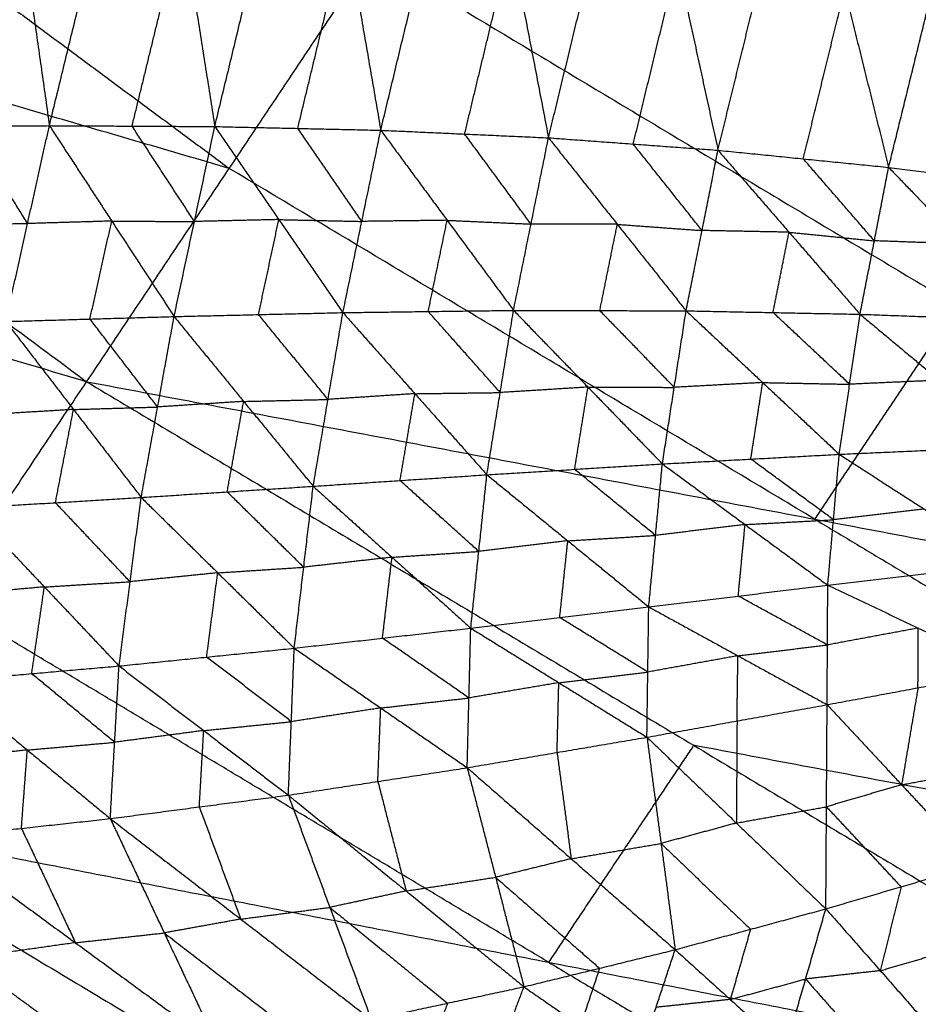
# Model space of a CAD drawing. Header units: millimetres. Extents: x -106 to 110, y -96 to 120.
# Tile 103 of 256: x -48.64 to -43.02, y -66.82 to -60.67. Entities that reach past the tile are written whole.
import ezdxf

# ---------------------------------------------------------------- set-up
doc = ezdxf.new("R2010")
doc.units = ezdxf.units.MM
doc.header["$MEASUREMENT"] = 0
doc.layers.add('Default', color=7, linetype='Continuous', true_color=0x000000)

msp = doc.modelspace()

# ---------------------------------------------------------------- linework, layer by layer
at = {"layer": 'Default'}
for points in [[(-55.3165, -57.6647, 7.9444), (-51.767, -60.2972, 7.9444), (-48.2174, -62.9297, 7.9444)], [(-48.8214, -58.7074, 1.2192), (-48.6358, -60.0188, 1.4336), (-48.4501, -61.3302, 1.648)], [(-48.4501, -61.3302, 1.648), (-48.137, -60.0439, 1.3947), (-47.8239, -58.7577, 1.1413)], [(-47.8239, -58.7577, 1.1413), (-47.6205, -60.0467, 1.3547), (-47.4171, -61.3357, 1.5681)], [(-47.4171, -61.3357, 1.5681), (-47.1166, -60.0874, 1.3298), (-46.8161, -58.839, 1.0915)], [(-46.8161, -58.839, 1.0915), (-46.5984, -60.0989, 1.3038), (-46.3808, -61.3588, 1.5161)], [(-50.8766, -58.9647, 7.4488), (-49.1019, -60.281, 7.4488), (-47.3271, -61.5972, 7.4488)], [(-46.3808, -61.3588, 1.5161), (-46.0926, -60.1604, 1.2941), (-45.8044, -58.9619, 1.072)], [(-45.8044, -58.9619, 1.072), (-45.5688, -60.184, 1.2826), (-45.3332, -61.4061, 1.4932)], [(-45.3332, -61.4061, 1.4932), (-45.0587, -60.2722, 1.2892), (-44.7843, -59.1383, 1.0853)], [(-44.7843, -59.1383, 1.0853), (-44.5296, -60.311, 1.293), (-44.2748, -61.4837, 1.5007)], [(-44.2748, -61.4837, 1.5007), (-44.0174, -60.4288, 1.3167), (-43.7599, -59.3739, 1.1327)], [(-43.7599, -59.3739, 1.1327), (-43.4844, -60.4824, 1.3353), (-43.2089, -61.5909, 1.538)], [(-43.2089, -61.5909, 1.538), (-42.9723, -60.6265, 1.3751), (-42.7356, -59.6621, 1.2122)], [(-47.9336, -61.3329, 1.6081), (-47.7771, -60.6898, 1.4814), (-47.6205, -60.0467, 1.3547)], [(-46.899, -61.3473, 1.5421), (-46.7487, -60.7231, 1.423), (-46.5984, -60.0989, 1.3038)], [(-57.3848, -60.1848, 9.1165), (-52.8011, -61.5573, 8.5305), (-48.2174, -62.9297, 7.9444)], [(-45.857, -61.3825, 1.5047), (-45.7129, -60.7832, 1.3936), (-45.5688, -60.184, 1.2826)], [(-48.2174, -62.9297, 7.9444), (-47.3271, -61.5972, 7.4488), (-46.4367, -60.2647, 6.9532)], [(-46.4367, -60.2647, 6.9532), (-42.7811, -62.4558, 6.9532), (-39.1256, -64.6468, 6.9532)], [(-47.3271, -61.5972, 7.4488), (-49.547, -60.9472, 7.6966), (-51.767, -60.2972, 7.9444)], [(-44.804, -61.4449, 1.497), (-44.6668, -60.878, 1.395), (-44.5296, -60.311, 1.293)], [(-43.7419, -61.5373, 1.5193), (-43.6132, -61.0098, 1.4273), (-43.4844, -60.4824, 1.3353)], [(-49.4731, -61.337, 1.7547), (-48.9616, -61.3336, 1.7013), (-48.4501, -61.3302, 1.648)], [(-48.7223, -62.5537, 2.1133), (-48.5862, -61.9419, 1.8807), (-48.4501, -61.3302, 1.648)], [(-48.4501, -61.3302, 1.648), (-48.0607, -61.9265, 1.8295), (-47.6713, -62.5228, 2.011)], [(-48.4501, -61.3302, 1.648), (-47.9336, -61.3329, 1.6081), (-47.4171, -61.3357, 1.5681)], [(-48.5862, -61.9419, 1.8807), (-48.7739, -61.6378, 1.791), (-48.9616, -61.3336, 1.7013)], [(-47.5442, -61.9293, 1.7896), (-47.7389, -61.6311, 1.6988), (-47.9336, -61.3329, 1.6081)], [(-47.6713, -62.5228, 2.011), (-47.5442, -61.9293, 1.7896), (-47.4171, -61.3357, 1.5681)], [(-47.4171, -61.3357, 1.5681), (-47.0171, -61.917, 1.751), (-46.6171, -62.4982, 1.934)], [(-47.4171, -61.3357, 1.5681), (-46.899, -61.3473, 1.5421), (-46.3808, -61.3588, 1.5161)], [(-46.4989, -61.9285, 1.7251), (-46.699, -61.6379, 1.6336), (-46.899, -61.3473, 1.5421)], [(-46.6171, -62.4982, 1.934), (-46.4989, -61.9285, 1.7251), (-46.3808, -61.3588, 1.5161)], [(-46.3808, -61.3588, 1.5161), (-45.9661, -61.9215, 1.6994), (-45.5514, -62.4842, 1.8827)], [(-46.3808, -61.3588, 1.5161), (-45.857, -61.3825, 1.5047), (-45.3332, -61.4061, 1.4932)], [(-45.4423, -61.9451, 1.688), (-45.6496, -61.6638, 1.5963), (-45.857, -61.3825, 1.5047)], [(-45.5514, -62.4842, 1.8827), (-45.4423, -61.9451, 1.688), (-45.3332, -61.4061, 1.4932)], [(-45.3332, -61.4061, 1.4932), (-44.9035, -61.9466, 1.676), (-44.4739, -62.4871, 1.8588)], [(-45.3332, -61.4061, 1.4932), (-44.804, -61.4449, 1.497), (-44.2748, -61.4837, 1.5007)], [(-44.3743, -61.9854, 1.6797), (-44.5892, -61.7151, 1.5883), (-44.804, -61.4449, 1.497)], [(-44.4739, -62.4871, 1.8588), (-44.3743, -61.9854, 1.6797), (-44.2748, -61.4837, 1.5007)], [(-44.2748, -61.4837, 1.5007), (-43.8311, -61.9961, 1.6814), (-43.3875, -62.5085, 1.8621)], [(-44.2748, -61.4837, 1.5007), (-43.7419, -61.5373, 1.5193), (-43.2089, -61.5909, 1.538)], [(-43.2982, -62.0497, 1.7), (-43.52, -61.7935, 1.6097), (-43.7419, -61.5373, 1.5193)], [(-43.6715, -63.7883, 7.4488), (-45.4993, -62.6927, 7.4488), (-47.3271, -61.5972, 7.4488)], [(-43.3875, -62.5085, 1.8621), (-43.2982, -62.0497, 1.7), (-43.2089, -61.5909, 1.538)], [(-43.2089, -61.5909, 1.538), (-42.7477, -62.0696, 1.7156), (-42.2864, -62.5483, 1.8932)], [(-43.2089, -61.5909, 1.538), (-42.6696, -61.6577, 1.5714), (-42.1303, -61.7245, 1.6049)], [(-49.0977, -61.9454, 1.934), (-48.8419, -61.9436, 1.9073), (-48.5862, -61.9419, 1.8807)], [(-48.0607, -61.9265, 1.8295), (-48.3235, -61.9342, 1.8551), (-48.5862, -61.9419, 1.8807)], [(-48.1968, -62.5382, 2.0621), (-48.1288, -62.2324, 1.9458), (-48.0607, -61.9265, 1.8295)], [(-48.0607, -61.9265, 1.8295), (-47.8025, -61.9279, 1.8095), (-47.5442, -61.9293, 1.7896)], [(-47.0171, -61.917, 1.751), (-47.2807, -61.9231, 1.7703), (-47.5442, -61.9293, 1.7896)], [(-47.1442, -62.5105, 1.9725), (-47.0806, -62.2137, 1.8618), (-47.0171, -61.917, 1.751)], [(-47.0171, -61.917, 1.751), (-46.758, -61.9227, 1.7381), (-46.4989, -61.9285, 1.7251)], [(-45.9661, -61.9215, 1.6994), (-46.2325, -61.925, 1.7122), (-46.4989, -61.9285, 1.7251)], [(-46.0842, -62.4912, 1.9084), (-46.0252, -62.2063, 1.8039), (-45.9661, -61.9215, 1.6994)], [(-45.9661, -61.9215, 1.6994), (-45.7042, -61.9333, 1.6937), (-45.4423, -61.9451, 1.688)], [(-44.9035, -61.9466, 1.676), (-45.1729, -61.9459, 1.682), (-45.4423, -61.9451, 1.688)], [(-45.0126, -62.4856, 1.8707), (-44.9581, -62.2161, 1.7734), (-44.9035, -61.9466, 1.676)], [(-44.9035, -61.9466, 1.676), (-44.6389, -61.966, 1.6779), (-44.3743, -61.9854, 1.6797)], [(-43.8311, -61.9961, 1.6814), (-44.1027, -61.9907, 1.6806), (-44.3743, -61.9854, 1.6797)], [(-43.9307, -62.4978, 1.8604), (-43.8809, -62.2469, 1.7709), (-43.8311, -61.9961, 1.6814)], [(-43.8311, -61.9961, 1.6814), (-43.5647, -62.0229, 1.6907), (-43.2982, -62.0497, 1.7)], [(-42.7477, -62.0696, 1.7156), (-43.0229, -62.0596, 1.7078), (-43.2982, -62.0497, 1.7)], [(-47.6713, -62.5228, 2.011), (-47.1442, -62.5105, 1.9725), (-46.6171, -62.4982, 1.934)], [(-46.8026, -63.5833, 2.4823), (-46.7099, -63.0407, 2.2082), (-46.6171, -62.4982, 1.934)], [(-46.6171, -62.4982, 1.934), (-46.0842, -62.4912, 1.9084), (-45.5514, -62.4842, 1.8827)], [(-46.6171, -62.4982, 1.934), (-46.1675, -63.0048, 2.165), (-45.718, -63.5113, 2.3961)], [(-45.6347, -62.9978, 2.1394), (-45.8594, -62.7445, 2.0239), (-46.0842, -62.4912, 1.9084)], [(-45.718, -63.5113, 2.3961), (-45.6347, -62.9978, 2.1394), (-45.5514, -62.4842, 1.8827)], [(-45.5514, -62.4842, 1.8827), (-45.0867, -62.9638, 2.1079), (-44.622, -63.4435, 2.3331)], [(-45.5514, -62.4842, 1.8827), (-45.0126, -62.4856, 1.8707), (-44.4739, -62.4871, 1.8588)], [(-44.5479, -62.9653, 2.0959), (-44.7803, -62.7254, 1.9833), (-45.0126, -62.4856, 1.8707)], [(-44.622, -63.4435, 2.3331), (-44.5479, -62.9653, 2.0959), (-44.4739, -62.4871, 1.8588)], [(-44.4739, -62.4871, 1.8588), (-43.9957, -62.9352, 2.0765), (-43.5175, -63.3834, 2.2942)], [(-44.4739, -62.4871, 1.8588), (-43.9307, -62.4978, 1.8604), (-43.3875, -62.5085, 1.8621)], [(-43.4525, -62.9459, 2.0781), (-43.6916, -62.7219, 1.9693), (-43.9307, -62.4978, 1.8604)], [(-42.7811, -62.4558, 6.9532), (-43.2263, -63.122, 7.201), (-43.6715, -63.7883, 7.4488)], [(-48.7223, -62.5537, 2.1133), (-48.1968, -62.5382, 2.0621), (-47.6713, -62.5228, 2.011)], [(-48.7223, -62.5537, 2.1133), (-48.2996, -63.1034, 2.3518), (-47.8768, -63.6531, 2.5904)], [(-47.7741, -63.088, 2.3007), (-47.9854, -62.8131, 2.1814), (-48.1968, -62.5382, 2.0621)], [(-47.8768, -63.6531, 2.5904), (-47.7741, -63.088, 2.3007), (-47.6713, -62.5228, 2.011)], [(-47.6713, -62.5228, 2.011), (-47.237, -63.0531, 2.2467), (-46.8026, -63.5833, 2.4823)], [(-46.7099, -63.0407, 2.2082), (-46.927, -62.7756, 2.0903), (-47.1442, -62.5105, 1.9725)], [(-43.5175, -63.3834, 2.2942), (-43.4525, -62.9459, 2.0781), (-43.3875, -62.5085, 1.8621)], [(-43.3875, -62.5085, 1.8621), (-42.8929, -62.9209, 2.0712), (-42.3984, -63.3334, 2.2804)], [(-43.3875, -62.5085, 1.8621), (-42.8369, -62.5284, 1.8776), (-42.2864, -62.5483, 1.8932)], [(-50.0287, -65.6405, 9.1165), (-49.1231, -64.2851, 8.5305), (-48.2174, -62.9297, 7.9444)], [(-48.2174, -62.9297, 7.9444), (-44.427, -65.2017, 7.9444), (-40.6365, -67.4736, 7.9444)], [(-48.2174, -62.9297, 7.9444), (-43.6715, -63.7883, 7.4488), (-39.1256, -64.6468, 6.9532)], [(-42.8929, -62.9209, 2.0712), (-43.1727, -62.9334, 2.0747), (-43.4525, -62.9459, 2.0781)], [(-45.0867, -62.9638, 2.1079), (-45.3607, -62.9808, 2.1237), (-45.6347, -62.9978, 2.1394)], [(-45.17, -63.4774, 2.3646), (-45.1284, -63.2206, 2.2363), (-45.0867, -62.9638, 2.1079)], [(-45.0867, -62.9638, 2.1079), (-44.8173, -62.9645, 2.1019), (-44.5479, -62.9653, 2.0959)], [(-43.9957, -62.9352, 2.0765), (-44.2718, -62.9503, 2.0862), (-44.5479, -62.9653, 2.0959)], [(-44.0698, -63.4134, 2.3137), (-44.0327, -63.1743, 2.1951), (-43.9957, -62.9352, 2.0765)], [(-43.9957, -62.9352, 2.0765), (-43.7241, -62.9406, 2.0773), (-43.4525, -62.9459, 2.0781)], [(-47.237, -63.0531, 2.2467), (-47.5055, -63.0705, 2.2737), (-47.7741, -63.088, 2.3007)], [(-47.3397, -63.6182, 2.5363), (-47.2884, -63.3356, 2.3915), (-47.237, -63.0531, 2.2467)], [(-47.237, -63.0531, 2.2467), (-46.9734, -63.0469, 2.2274), (-46.7099, -63.0407, 2.2082)], [(-46.1675, -63.0048, 2.165), (-46.4387, -63.0227, 2.1866), (-46.7099, -63.0407, 2.2082)], [(-46.2603, -63.5473, 2.4392), (-46.2139, -63.276, 2.3021), (-46.1675, -63.0048, 2.165)], [(-46.1675, -63.0048, 2.165), (-45.9011, -63.0013, 2.1522), (-45.6347, -62.9978, 2.1394)], [(-48.2996, -63.1034, 2.3518), (-48.5673, -63.1197, 2.3842), (-48.835, -63.136, 2.4166)], [(-48.4123, -63.6858, 2.6551), (-48.3559, -63.3946, 2.5035), (-48.2996, -63.1034, 2.3518)], [(-48.2996, -63.1034, 2.3518), (-48.0368, -63.0957, 2.3262), (-47.7741, -63.088, 2.3007)], [(-43.5175, -63.3834, 2.2942), (-42.958, -63.3584, 2.2873), (-42.3984, -63.3334, 2.2804)], [(-44.622, -63.4435, 2.3331), (-44.0698, -63.4134, 2.3137), (-43.5175, -63.3834, 2.2942)], [(-43.5533, -63.7923, 2.5702), (-43.8116, -63.6029, 2.4419), (-44.0698, -63.4134, 2.3137)], [(-43.5891, -64.2013, 2.8462), (-43.5533, -63.7923, 2.5702), (-43.5175, -63.3834, 2.2942)], [(-43.5175, -63.3834, 2.2942), (-42.9879, -63.7253, 2.5358), (-42.4582, -64.0672, 2.7775)], [(-45.718, -63.5113, 2.3961), (-45.17, -63.4774, 2.3646), (-44.622, -63.4435, 2.3331)], [(-44.6646, -63.8901, 2.6347), (-44.9173, -63.6838, 2.4997), (-45.17, -63.4774, 2.3646)], [(-44.7072, -64.3368, 2.9363), (-44.6646, -63.8901, 2.6347), (-44.622, -63.4435, 2.3331)], [(-44.622, -63.4435, 2.3331), (-44.1056, -63.8224, 2.5897), (-43.5891, -64.2013, 2.8462)], [(-46.8026, -63.5833, 2.4823), (-46.2603, -63.5473, 2.4392), (-45.718, -63.5113, 2.3961)], [(-45.8187, -64.4697, 3.0465), (-45.7683, -63.9905, 2.7213), (-45.718, -63.5113, 2.3961)], [(-45.718, -63.5113, 2.3961), (-45.2126, -63.9241, 2.6662), (-44.7072, -64.3368, 2.9363)], [(-47.8768, -63.6531, 2.5904), (-47.3397, -63.6182, 2.5363), (-46.8026, -63.5833, 2.4823)], [(-46.921, -64.5948, 3.1753), (-46.8618, -64.089, 2.8288), (-46.8026, -63.5833, 2.4823)], [(-46.8026, -63.5833, 2.4823), (-46.3107, -64.0265, 2.7644), (-45.8187, -64.4697, 3.0465)], [(-45.7683, -63.9905, 2.7213), (-46.0143, -63.7689, 2.5802), (-46.2603, -63.5473, 2.4392)], [(-48.9478, -63.7184, 2.7199), (-48.4123, -63.6858, 2.6551), (-47.8768, -63.6531, 2.5904)], [(-48.0151, -64.7058, 3.3212), (-47.946, -64.1795, 2.9558), (-47.8768, -63.6531, 2.5904)], [(-47.8768, -63.6531, 2.5904), (-47.3989, -64.124, 2.8829), (-46.921, -64.5948, 3.1753)], [(-46.8618, -64.089, 2.8288), (-47.1008, -63.8536, 2.6826), (-47.3397, -63.6182, 2.5363)], [(-48.9478, -63.7184, 2.7199), (-48.4814, -64.2121, 3.0205), (-48.0151, -64.7058, 3.3212)], [(-47.946, -64.1795, 2.9558), (-48.1791, -63.9326, 2.8055), (-48.4123, -63.6858, 2.6551)], [(-42.9879, -63.7253, 2.5358), (-43.2706, -63.7588, 2.553), (-43.5533, -63.7923, 2.5702)], [(-44.1056, -63.8224, 2.5897), (-43.8294, -63.8074, 2.5799), (-43.5533, -63.7923, 2.5702)], [(-43.6715, -63.7883, 7.4488), (-41.7763, -64.9242, 7.4488), (-39.881, -66.0602, 7.4488)], [(-44.1056, -63.8224, 2.5897), (-44.3851, -63.8563, 2.6122), (-44.6646, -63.8901, 2.6347)], [(-44.1482, -64.269, 2.8913), (-44.1269, -64.0457, 2.7405), (-44.1056, -63.8224, 2.5897)], [(-45.2126, -63.9241, 2.6662), (-44.9386, -63.9071, 2.6505), (-44.6646, -63.8901, 2.6347)], [(-45.2126, -63.9241, 2.6662), (-45.4905, -63.9573, 2.6937), (-45.7683, -63.9905, 2.7213)], [(-45.263, -64.4033, 2.9914), (-45.2378, -64.1637, 2.8288), (-45.2126, -63.9241, 2.6662)], [(-46.3107, -64.0265, 2.7644), (-46.5862, -64.0578, 2.7966), (-46.8618, -64.089, 2.8288)], [(-46.3699, -64.5322, 3.1109), (-46.3403, -64.2794, 2.9377), (-46.3107, -64.0265, 2.7644)], [(-46.3107, -64.0265, 2.7644), (-46.0395, -64.0085, 2.7429), (-45.7683, -63.9905, 2.7213)], [(-47.3989, -64.124, 2.8829), (-47.1304, -64.1065, 2.8558), (-46.8618, -64.089, 2.8288)], [(-43.5891, -64.2013, 2.8462), (-43.0236, -64.1342, 2.8118), (-42.4582, -64.0672, 2.7775)], [(-47.3989, -64.124, 2.8829), (-47.6724, -64.1517, 2.9193), (-47.946, -64.1795, 2.9558)], [(-47.4681, -64.6503, 3.2483), (-47.4335, -64.3871, 3.0656), (-47.3989, -64.124, 2.8829)], [(-48.4814, -64.2121, 3.0205), (-48.7542, -64.2362, 3.0612), (-49.027, -64.2602, 3.1019)], [(-48.5606, -64.7539, 3.4026), (-48.521, -64.483, 3.2116), (-48.4814, -64.2121, 3.0205)], [(-48.4814, -64.2121, 3.0205), (-48.2137, -64.1958, 2.9882), (-47.946, -64.1795, 2.9558)], [(-44.7072, -64.3368, 2.9363), (-44.1482, -64.269, 2.8913), (-43.5891, -64.2013, 2.8462)], [(-43.5932, -64.9477, 3.5181), (-43.5911, -64.5745, 3.1822), (-43.5891, -64.2013, 2.8462)], [(-43.5891, -64.2013, 2.8462), (-43.0238, -64.4691, 3.1153), (-42.4586, -64.7369, 3.3845)], [(-43.5911, -64.5745, 3.1822), (-43.8697, -64.4218, 3.0367), (-44.1482, -64.269, 2.8913)], [(-45.3326, -66.557, 8.5305), (-47.2278, -65.4211, 8.5305), (-49.1231, -64.2851, 8.5305)], [(-45.8187, -64.4697, 3.0465), (-45.263, -64.4033, 2.9914), (-44.7072, -64.3368, 2.9363)], [(-44.7186, -65.1511, 3.6686), (-44.7129, -64.7439, 3.3024), (-44.7072, -64.3368, 2.9363)], [(-44.7072, -64.3368, 2.9363), (-44.1502, -64.6423, 3.2272), (-43.5932, -64.9477, 3.5181)], [(-44.7129, -64.7439, 3.3024), (-44.988, -64.5736, 3.1469), (-45.263, -64.4033, 2.9914)], [(-46.921, -64.5948, 3.1753), (-46.3699, -64.5322, 3.1109), (-45.8187, -64.4697, 3.0465)], [(-45.8408, -65.3416, 3.8343), (-45.8297, -64.9057, 3.4404), (-45.8187, -64.4697, 3.0465)], [(-45.8187, -64.4697, 3.0465), (-45.2687, -64.8104, 3.3575), (-44.7186, -65.1511, 3.6686)], [(-43.0238, -64.4691, 3.1153), (-43.3075, -64.5218, 3.1487), (-43.5911, -64.5745, 3.1822)], [(-43.0259, -64.8423, 3.4513), (-43.0249, -64.6557, 3.2833), (-43.0238, -64.4691, 3.1153)], [(-45.8297, -64.9057, 3.4404), (-46.0998, -64.719, 3.2756), (-46.3699, -64.5322, 3.1109)], [(-44.1502, -64.6423, 3.2272), (-43.8707, -64.6084, 3.2047), (-43.5911, -64.5745, 3.1822)], [(-48.0151, -64.7058, 3.3212), (-47.4681, -64.6503, 3.2483), (-46.921, -64.5948, 3.1753)], [(-46.9393, -65.054, 3.5943), (-47.2037, -64.8521, 3.4213), (-47.4681, -64.6503, 3.2483)], [(-46.9577, -65.5132, 4.0133), (-46.9393, -65.054, 3.5943), (-46.921, -64.5948, 3.1753)], [(-46.921, -64.5948, 3.1753), (-46.3809, -64.9682, 3.5048), (-45.8408, -65.3416, 3.8343)], [(-44.1502, -64.6423, 3.2272), (-44.4316, -64.6931, 3.2648), (-44.7129, -64.7439, 3.3024)], [(-44.1559, -65.0494, 3.5933), (-44.1531, -64.8458, 3.4103), (-44.1502, -64.6423, 3.2272)], [(-49.1062, -64.802, 3.484), (-48.5606, -64.7539, 3.4026), (-48.0151, -64.7058, 3.3212)], [(-48.0699, -65.6596, 4.204), (-48.0425, -65.1827, 3.7626), (-48.0151, -64.7058, 3.3212)], [(-48.0151, -64.7058, 3.3212), (-47.4864, -65.1095, 3.6673), (-46.9577, -65.5132, 4.0133)], [(-48.0425, -65.1827, 3.7626), (-48.3016, -64.9683, 3.5826), (-48.5606, -64.7539, 3.4026)], [(-45.2687, -64.8104, 3.3575), (-44.9908, -64.7772, 3.33), (-44.7129, -64.7439, 3.3024)], [(-43.5932, -64.9477, 3.5181), (-43.0259, -64.8423, 3.4513), (-42.4586, -64.7369, 3.3845)], [(-49.1062, -64.802, 3.484), (-48.588, -65.2308, 3.844), (-48.0699, -65.6596, 4.204)], [(-45.2687, -64.8104, 3.3575), (-45.5492, -64.858, 3.399), (-45.8297, -64.9057, 3.4404)], [(-45.2797, -65.2464, 3.7514), (-45.2742, -65.0284, 3.5545), (-45.2687, -64.8104, 3.3575)], [(-43.0259, -64.8423, 3.4513), (-43.0769, -65.1451, 3.8609), (-43.1279, -65.4479, 4.2705)], [(-46.3809, -64.9682, 3.5048), (-46.1053, -64.9369, 3.4726), (-45.8297, -64.9057, 3.4404)], [(-44.7186, -65.1511, 3.6686), (-44.1559, -65.0494, 3.5933), (-43.5932, -64.9477, 3.5181)], [(-43.6011, -66.2234, 5.2713), (-43.5971, -65.5855, 4.3947), (-43.5932, -64.9477, 3.5181)], [(-43.5932, -64.9477, 3.5181), (-43.1279, -65.4479, 4.2705), (-42.6627, -65.9481, 5.0229)], [(-46.3809, -64.9682, 3.5048), (-46.6601, -65.0111, 3.5496), (-46.9393, -65.054, 3.5943)], [(-46.3992, -65.4274, 3.9238), (-46.3901, -65.1978, 3.7143), (-46.3809, -64.9682, 3.5048)], [(-47.4864, -65.1095, 3.6673), (-47.2129, -65.0817, 3.6308), (-46.9393, -65.054, 3.5943)], [(-44.1559, -65.0494, 3.5933), (-44.1579, -65.3683, 4.0316), (-44.1599, -65.6872, 4.4699)], [(-47.4864, -65.1095, 3.6673), (-47.7644, -65.1461, 3.7149), (-48.0425, -65.1827, 3.7626)], [(-47.5138, -65.5864, 4.1087), (-47.5001, -65.3479, 3.888), (-47.4864, -65.1095, 3.6673)], [(-48.588, -65.2308, 3.844), (-48.3153, -65.2068, 3.8033), (-48.0425, -65.1827, 3.7626)], [(-45.8408, -65.3416, 3.8343), (-45.2797, -65.2464, 3.7514), (-44.7186, -65.1511, 3.6686)], [(-44.427, -65.2017, 7.9444), (-44.8798, -65.8793, 8.2375), (-45.3326, -66.557, 8.5305)], [(-44.7186, -65.1511, 3.6686), (-44.6304, -65.8149, 4.5956), (-44.5421, -66.4787, 5.5226)], [(-44.7186, -65.1511, 3.6686), (-44.1599, -65.6872, 4.4699), (-43.6011, -66.2234, 5.2713)], [(-39.881, -66.0602, 7.4488), (-42.154, -65.6309, 7.6966), (-44.427, -65.2017, 7.9444)], [(-48.588, -65.2308, 3.844), (-48.8654, -65.2613, 3.8945), (-49.1428, -65.2919, 3.945)], [(-48.6247, -65.7207, 4.305), (-48.6063, -65.4757, 4.0745), (-48.588, -65.2308, 3.844)], [(-45.2797, -65.2464, 3.7514), (-45.2356, -65.5783, 4.2149), (-45.1914, -65.9102, 4.6784)], [(-46.9577, -65.5132, 4.0133), (-46.3992, -65.4274, 3.9238), (-45.8408, -65.3416, 3.8343)], [(-45.8408, -65.3416, 3.8343), (-45.6637, -66.026, 4.805), (-45.4866, -66.7103, 5.7757)], [(-45.8408, -65.3416, 3.8343), (-45.1914, -65.9102, 4.6784), (-44.5421, -66.4787, 5.5226)], [(-43.1279, -65.4479, 4.2705), (-42.8443, -65.3952, 4.2371), (-42.5606, -65.3425, 4.2037)], [(-46.3992, -65.4274, 3.9238), (-46.3107, -65.7696, 4.4091), (-46.2221, -66.1117, 4.8945)], [(-43.1279, -65.4479, 4.2705), (-43.3625, -65.5167, 4.3326), (-43.5971, -65.5855, 4.3947)], [(-48.0699, -65.6596, 4.204), (-47.5138, -65.5864, 4.1087), (-46.9577, -65.5132, 4.0133)], [(-46.9577, -65.5132, 4.0133), (-46.6989, -66.2142, 5.0219), (-46.4402, -66.9151, 6.0305)], [(-46.9577, -65.5132, 4.0133), (-46.2221, -66.1117, 4.8945), (-45.4866, -66.7103, 5.7757)], [(-47.5138, -65.5864, 4.1087), (-47.3844, -65.9369, 4.613), (-47.255, -66.2874, 5.1173)], [(-44.1599, -65.6872, 4.4699), (-43.8785, -65.6364, 4.4323), (-43.5971, -65.5855, 4.3947)], [(-43.5971, -65.5855, 4.3947), (-43.3645, -65.8356, 4.7709), (-43.1319, -66.0857, 5.1471)], [(-50.0287, -65.6405, 9.1165), (-46.101, -67.9946, 9.1165), (-42.1733, -70.3488, 9.1165)], [(-50.0287, -65.6405, 9.1165), (-45.3326, -66.557, 8.5305), (-40.6365, -67.4736, 7.9444)], [(-49.1795, -65.7817, 4.406), (-48.6247, -65.7207, 4.305), (-48.0699, -65.6596, 4.204)], [(-48.0699, -65.6596, 4.204), (-47.7329, -66.3738, 5.244), (-47.396, -67.088, 6.284)], [(-48.0699, -65.6596, 4.204), (-47.255, -66.2874, 5.1173), (-46.4402, -66.9151, 6.0305)], [(-44.1599, -65.6872, 4.4699), (-44.3951, -65.7511, 4.5327), (-44.6304, -65.8149, 4.5956)], [(-48.6247, -65.7207, 4.305), (-48.4562, -66.0778, 4.825), (-48.2877, -66.4349, 5.345)], [(-49.1795, -65.7817, 4.406), (-48.2877, -66.4349, 5.345), (-47.396, -67.088, 6.284)], [(-45.1914, -65.9102, 4.6784), (-44.9109, -65.8626, 4.637), (-44.6304, -65.8149, 4.5956)], [(-44.6304, -65.8149, 4.5956), (-44.351, -66.083, 4.9962), (-44.0716, -66.3511, 5.3969)], [(-45.1914, -65.9102, 4.6784), (-45.4276, -65.9681, 4.7417), (-45.6637, -66.026, 4.805)], [(-43.6011, -66.2234, 5.2713), (-43.1319, -66.0857, 5.1471), (-42.6627, -65.9481, 5.0229)], [(-46.2221, -66.1117, 4.8945), (-45.9429, -66.0689, 4.8497), (-45.6637, -66.026, 4.805)], [(-45.6637, -66.026, 4.805), (-45.339, -66.3102, 5.227), (-45.0143, -66.5945, 5.6491)], [(-46.2221, -66.1117, 4.8945), (-46.4605, -66.1629, 4.9582), (-46.6989, -66.2142, 5.0219)], [(-43.1319, -66.0857, 5.1471), (-43.1965, -66.3478, 5.0404), (-43.2611, -66.6099, 4.9336)], [(-47.255, -66.2874, 5.1173), (-46.977, -66.2508, 5.0696), (-46.6989, -66.2142, 5.0219)], [(-46.6989, -66.2142, 5.0219), (-46.3312, -66.5134, 5.4625), (-45.9634, -66.8127, 5.9031)], [(-44.5421, -66.4787, 5.5226), (-44.0716, -66.3511, 5.3969), (-43.6011, -66.2234, 5.2713)], [(-43.8537, -67.1002, 4.9018), (-43.7274, -66.6618, 5.0865), (-43.6011, -66.2234, 5.2713)], [(-43.6011, -66.2234, 5.2713), (-43.2611, -66.6099, 4.9336), (-42.9212, -66.9965, 4.5959)], [(-47.255, -66.2874, 5.1173), (-47.494, -66.3306, 5.1806), (-47.7329, -66.3738, 5.244)], [(-48.2877, -66.4349, 5.345), (-48.0103, -66.4043, 5.2945), (-47.7329, -66.3738, 5.244)], [(-47.7329, -66.3738, 5.244), (-47.3255, -66.6877, 5.7006), (-46.9181, -67.0016, 6.1573)], [(-44.0716, -66.3511, 5.3969), (-44.1347, -66.5703, 5.3045), (-44.1979, -66.7895, 5.2122)], [(-48.2877, -66.4349, 5.345), (-48.6342, -66.4839, 5.436), (-48.9807, -66.5328, 5.527)], [(-45.4866, -66.7103, 5.7757), (-45.0143, -66.5945, 5.6491), (-44.5421, -66.4787, 5.5226)], [(-44.7814, -67.1991, 5.205), (-44.6617, -66.8389, 5.3638), (-44.5421, -66.4787, 5.5226)], [(-44.5421, -66.4787, 5.5226), (-44.1979, -66.7895, 5.2122), (-43.8537, -67.1002, 4.9018)], [(-43.2611, -66.6099, 4.9336), (-43.0265, -66.5411, 4.8715), (-42.7919, -66.4723, 4.8094)], [(-48.9807, -66.5328, 5.527), (-48.5348, -66.8594, 5.9965), (-48.089, -67.186, 6.466)], [(-45.3326, -66.557, 8.5305), (-43.3688, -67.7341, 8.5305), (-41.4049, -68.9112, 8.5305)], [(-45.0143, -66.5945, 5.6491), (-45.0742, -66.7746, 5.5697), (-45.134, -66.9547, 5.4903)], [(-43.2611, -66.6099, 4.9336), (-43.4942, -66.6358, 5.0101), (-43.7274, -66.6618, 5.0865)], [(-44.1979, -66.7895, 5.2122), (-43.9626, -66.7256, 5.1493), (-43.7274, -66.6618, 5.0865)], [(-43.7274, -66.6618, 5.0865), (-43.5574, -66.8551, 4.9177), (-43.3874, -67.0483, 4.7489)], [(-46.4402, -66.9151, 6.0305), (-45.9634, -66.8127, 5.9031), (-45.4866, -66.7103, 5.7757)], [(-45.704, -67.2911, 5.5048), (-45.5953, -67.0007, 5.6403), (-45.4866, -66.7103, 5.7757)], [(-45.4866, -66.7103, 5.7757), (-45.134, -66.9547, 5.4903), (-44.7814, -67.1991, 5.205)], [(-44.1979, -66.7895, 5.2122), (-44.4298, -66.8142, 5.288), (-44.6617, -66.8389, 5.3638)], [(-45.9634, -66.8127, 5.9031), (-46.0177, -66.9579, 5.8354), (-46.0721, -67.1031, 5.7677)]]:
    msp.add_open_spline(points, degree=2, dxfattribs=at)

doc.saveas('drawing.dxf')
